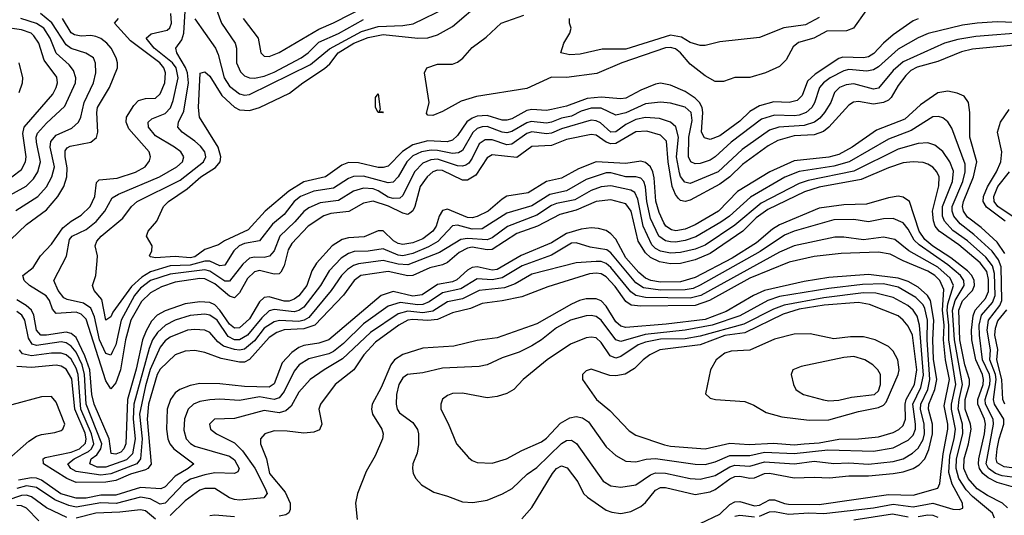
# Model space of a CAD drawing. Header units: inches. Extents: x 1308407 to 1441228, y 959628 to 1036311.
# Tile 96 of 256: x 1362622 to 1366598, y 986141 to 988145. Entities that reach past the tile are written whole.
import ezdxf

# ---------------------------------------------------------------- set-up
doc = ezdxf.new("R2010")
doc.units = ezdxf.units.IN
doc.header["$MEASUREMENT"] = 0
doc.layers.add('B3968', color=7, linetype='Continuous')

msp = doc.modelspace()

# ---------------------------------------------------------------- linework, layer by layer
at = {"layer": 'B3968', "color": 5}
for points, elevation in [([(1363364, 988330), (1363437.5, 988130), (1363492.9, 988050), (1363498.2, 988030), (1363497.2, 987970), (1363513.3, 987933.3), (1363530, 987918.3), (1363550, 987909.3), (1363570, 987908), (1363610, 987916.9), (1363650, 987932), (1363759.1, 987990), (1363787.4, 988010), (1363830, 988053.9), (1363910, 988089.1), (1364010, 988145.3)], 3160), ([(1366250, 988148.4), (1366230, 988139.9), (1366150, 988083.3), (1366110, 988049.5), (1366071.8, 988008.2), (1366050, 987994.3), (1366030, 987990.2), (1365946.6, 987993.4), (1365930, 987987.7), (1365835.1, 987924.9), (1365803.8, 987896.2), (1365782, 987838), (1365762.2, 987817.8), (1365730, 987809.7), (1365668, 987812), (1365610, 987796.4), (1365570, 987773.5), (1365530, 987734.2), (1365450, 987674.7), (1365410, 987660.6), (1365387.2, 987667.2), (1365375.8, 987690), (1365381.1, 987770), (1365377.6, 987790), (1365367, 987810), (1365350, 987827.3), (1365310, 987854.6), (1365250, 987879.7), (1365210, 987887.8), (1365190, 987884.6), (1365130, 987860.3), (1365070, 987827.2), (1365050, 987824.4), (1364970, 987831.3), (1364913.7, 987826.3), (1364830, 987795.4), (1364770, 987781), (1364750, 987777.9), (1364690, 987781.4), (1364670, 987777.4), (1364610, 987744.3), (1364590, 987738.6), (1364570, 987738.7), (1364510, 987757.7), (1364470, 987754.3), (1364450, 987747.1), (1364428.3, 987731.7), (1364390, 987676.1), (1364370, 987657.1), (1364348.8, 987651.2), (1364270, 987655.5), (1364210, 987638.7), (1364168.2, 987611.8), (1364110, 987553), (1364090, 987547.3), (1364070, 987547.7), (1363990, 987565.4), (1363950, 987567.2), (1363923.7, 987556.3), (1363856.6, 987510), (1363770, 987488.9), (1363709, 987451), (1363614.1, 987370), (1363544.8, 987295.2), (1363449.6, 987250.4), (1363425.3, 987234.7), (1363370, 987215.5), (1363330, 987186.4), (1363310, 987181.8), (1363250, 987187.8), (1363170, 987182.4), (1363150, 987186), (1363146.3, 987190), (1363155.4, 987210), (1363156.9, 987230), (1363134, 987270), (1363140.4, 987290), (1363175.3, 987330), (1363202.4, 987390), (1363222.7, 987410), (1363299.1, 987460.9), (1363354.1, 987510), (1363413, 987547), (1363431.2, 987570), (1363434.3, 987590), (1363423.2, 987630), (1363348.6, 987750), (1363343.8, 987790), (1363351.6, 987928.4), (1363370, 987933.9), (1363390, 987916.1), (1363438.6, 987838.6), (1363490, 987790.7), (1363510, 987780.1), (1363550, 987777.1), (1363590.6, 987790), (1363712.3, 987847.7), (1363765.4, 987890), (1363853.2, 987946.8), (1363874.1, 987965.9), (1363908.7, 988010), (1363971.6, 988050), (1364030, 988072.6), (1364090, 988084.8), (1364230, 988069.5), (1364270, 988071.7), (1364310, 988083.8), (1364370, 988117.6), (1364490, 988219.5)], 3120), ([(1363524.6, 988150), (1363585, 988070), (1363595.4, 988010), (1363610, 987997.6), (1363630, 987996.1), (1363670, 988012.1), (1363830, 988106.3), (1363890, 988131.3), (1364030, 988203.6)], 3180), ([(1362607.1, 987372.9), (1362695.4, 987430), (1362730, 987468.5), (1362752.1, 987510), (1362762.3, 987550), (1362745.2, 987630), (1362747.3, 987652.7), (1362770, 987678.4), (1362833.3, 987706.7), (1362859.6, 987730), (1362869.3, 987750.7), (1362882, 987810), (1362920.5, 987890), (1362929, 987930), (1362928.8, 987968.8), (1362920.3, 987990), (1362889.2, 988009.2), (1362830, 988027.7), (1362810, 988043.3), (1362751.7, 988131.7), (1362706.2, 988170)], 3240), ([(1366686.6, 988093.4), (1366483, 988077), (1366410, 988064.8), (1366357.1, 988050), (1366190, 987974.8), (1366150, 987939.4), (1366090, 987868.2), (1366070, 987863.4), (1365990, 987884.7), (1365959.4, 987880.6), (1365932.4, 987870), (1365912.3, 987850), (1365897.3, 987810), (1365872.8, 987770), (1365853.4, 987746.6), (1365832, 987730), (1365790, 987717.3), (1365687.4, 987710), (1365650, 987697.9), (1365540.3, 987619.7), (1365443, 987530), (1365330, 987482.1), (1365307.9, 987487.9), (1365290.9, 987510.9), (1365286.1, 987526.1), (1365274.2, 987590), (1365282, 987670), (1365271.6, 987711.6), (1365250.8, 987730.8), (1365205.3, 987745.3), (1365150, 987749.9), (1365110, 987741.3), (1365070, 987720.8), (1365030, 987691.2), (1365010, 987690.3), (1364967.7, 987727.7), (1364950, 987736.1), (1364930, 987737.8), (1364810, 987702.9), (1364770, 987686.2), (1364750, 987683.6), (1364690, 987691), (1364670, 987684), (1364610, 987642.1), (1364590, 987638.9), (1364530, 987659.4), (1364501.3, 987658.7), (1364477.7, 987642.3), (1364450, 987584.2), (1364435.3, 987564.7), (1364423.2, 987556.8), (1364410, 987551.9), (1364390, 987553.4), (1364310, 987580.5), (1364282, 987578), (1364250, 987565), (1364216.7, 987530), (1364170, 987433.6), (1364156.9, 987423.1), (1364130, 987421.3), (1364110, 987427.8), (1364070, 987453.5), (1364050, 987461.2), (1364010, 987463.4), (1363970, 987451.2), (1363910, 987414.2), (1363836.2, 987403.8), (1363790, 987383.7), (1363770, 987369.9), (1363733.1, 987326.9), (1363672.9, 987270), (1363649.5, 987210.5), (1363631.5, 987188.5), (1363610, 987183.1), (1363570, 987185.3), (1363550, 987180.9), (1363523, 987157), (1363470, 987087.7), (1363450, 987088.2), (1363390, 987127.6), (1363370, 987134.1), (1363230, 987116.1), (1363150, 987090.5), (1363110, 987059.8), (1363086.4, 987030), (1363032.2, 986930), (1363010, 986829.9), (1362997.2, 986802.8), (1362990, 986789.2), (1362970, 986796), (1362945, 986850), (1362923.6, 986943.6), (1362910, 986978.9), (1362879.4, 986999.4), (1362813.4, 987013.4), (1362800.7, 987020.7), (1362777, 987050), (1362760.2, 987090), (1362810.7, 987189.3), (1362823.3, 987256.7), (1362834.7, 987270), (1362890, 987296.7), (1362930.8, 987329.2), (1362965.4, 987370), (1362996.1, 987423.9), (1363021, 987439), (1363187, 987510), (1363257, 987550), (1363279, 987570), (1363285, 987590), (1363273.2, 987610), (1363247.6, 987630), (1363170, 987675.8), (1363142.7, 987710), (1363140.5, 987730), (1363155.9, 987744.1), (1363210, 987765.7), (1363231.3, 987788.7), (1363242.5, 987817.5), (1363262.7, 987910), (1363254.4, 987950), (1363239.7, 987970), (1363165.8, 988030), (1363133.2, 988070), (1363152.5, 988087.5), (1363217.1, 988102.9), (1363228.4, 988111.6), (1363235.6, 988130), (1363232.4, 988170)], 3160), ([(1366670, 988131.8), (1366570, 988136.3), (1366489.2, 988130.8), (1366430, 988123.1), (1366291.3, 988088.7), (1366250, 988071.4), (1366170, 988024.9), (1366090, 987953.9), (1366070, 987942), (1366043.4, 987936.6), (1365970, 987943.4), (1365950, 987938.3), (1365895.5, 987910), (1365867.9, 987890), (1365852.4, 987870), (1365831.9, 987808.1), (1365820.6, 987790), (1365797.6, 987770), (1365770, 987758.4), (1365750, 987755.7), (1365670, 987758.2), (1365618, 987742), (1365494.9, 987650), (1365430, 987589.6), (1365410, 987576.4), (1365370, 987563.4), (1365350, 987562.6), (1365332.7, 987570), (1365323.2, 987590), (1365324.7, 987670), (1365337.4, 987737.4), (1365333.2, 987770), (1365310, 987790.9), (1365250, 987806.8), (1365210, 987810.7), (1365150, 987804.9), (1365070, 987768), (1365030, 987759.2), (1364970, 987787.1), (1364930, 987786.7), (1364890, 987774.4), (1364850, 987755.1), (1364810, 987745.9), (1364770, 987730), (1364750, 987726.4), (1364687.1, 987732.9), (1364670, 987727.7), (1364610, 987692.3), (1364590, 987686.7), (1364570, 987689.3), (1364510, 987713.2), (1364490, 987712.1), (1364470, 987704.3), (1364451.6, 987688.4), (1364410, 987616.4), (1364394.1, 987605.9), (1364370, 987604), (1364310, 987616), (1364283.3, 987616.7), (1364244.1, 987610), (1364210, 987594.6), (1364185.4, 987570), (1364150, 987509.9), (1364130, 987488.3), (1364110, 987484.8), (1364010, 987511.5), (1363970, 987510.5), (1363950, 987503), (1363890, 987463.1), (1363810, 987451.9), (1363756.4, 987430), (1363730.1, 987410), (1363690, 987357.8), (1363642.5, 987317.5), (1363590, 987250.3), (1363530, 987239.6), (1363508, 987230), (1363487, 987210), (1363450, 987152.3), (1363430, 987149.1), (1363390, 987168.4), (1363370, 987168.9), (1363310, 987152.8), (1363229.9, 987150.1), (1363150, 987125.1), (1363116, 987104), (1363074, 987066), (1362997.8, 986962.2), (1362990, 986943.2), (1362970, 986929.8), (1362954.2, 987014.2), (1362923.5, 987050), (1362915.5, 987070), (1362929, 987110), (1362935.6, 987170), (1362936.5, 987190), (1362927.5, 987230), (1362934.1, 987250), (1362950.8, 987270), (1363038.1, 987341.9), (1363073.5, 987390), (1363096.1, 987410), (1363270, 987496.4), (1363363.8, 987570), (1363373.6, 987590), (1363369.5, 987610), (1363352.7, 987632.7), (1363330, 987654.1), (1363278.1, 987690), (1363261.2, 987710), (1363263.5, 987730), (1363284.5, 987775.5), (1363304, 987890), (1363299.2, 987930), (1363291.7, 987951.7), (1363256.7, 988010), (1363252.7, 988030), (1363276.4, 988063.6), (1363285.2, 988090), (1363290, 988179.1)], 3140), ([(1363330, 988147.7), (1363413, 988030), (1363424, 988004), (1363448.3, 987910), (1363470, 987876.3), (1363510, 987844.7), (1363530, 987840.1), (1363550, 987842.7), (1363796.3, 987963.7), (1363873, 988027), (1364003.1, 988096.9), (1364070, 988117), (1364170, 988120.6), (1364211.5, 988128.5), (1364350, 988195.3)], 3140), ([(1366039.1, 988180.9), (1365989.4, 988110), (1365961.1, 988098.9), (1365881.8, 988098.2), (1365829.5, 988070.5), (1365767.2, 988052.8), (1365745.5, 988034.5), (1365717.5, 987982.5), (1365690, 987955.6), (1365634.3, 987930), (1365570.6, 987910.6), (1365510, 987911.3), (1365464.8, 987895.2), (1365430, 987895.1), (1365390, 987917.5), (1365330, 987965.4), (1365290, 988010.9), (1365270, 988027.1), (1365250, 988032.2), (1365230, 988030.9), (1365054.3, 987970), (1364953.4, 987926.6), (1364830, 987910.9), (1364770, 987912.2), (1364670, 987866), (1364466.3, 987833.7), (1364405.3, 987814.7), (1364330, 987773.6), (1364290, 987757.4), (1364270, 987758.7), (1364265.1, 987765.1), (1364275.4, 987810), (1364257, 987930), (1364266.2, 987950), (1364310, 987964.8), (1364370, 987965.4), (1364390, 987972.3), (1364411.5, 987988.5), (1364450, 988031.6), (1364505.6, 988074.4), (1364566.4, 988130), (1364657.5, 988162.5)], 3080), ([(1362558.2, 987421.8), (1362647.7, 987472.3), (1362678.2, 987501.8), (1362695.9, 987530), (1362706.1, 987570), (1362689.7, 987650), (1362688.5, 987670), (1362693.7, 987686.3), (1362730, 987726.3), (1362805, 987795), (1362847.2, 987890), (1362848.8, 987910), (1362839.2, 987939.2), (1362821.5, 987961.5), (1362769.4, 988009.4), (1362745.1, 988070), (1362719.5, 988110), (1362690, 988129.1), (1362626.6, 988150)], 3260), ([(1362585.2, 987254.8), (1362650, 987317.2), (1362730, 987375.8), (1362776.4, 987430), (1362800.3, 987470), (1362813.1, 987510), (1362814.2, 987545.8), (1362805.7, 987590), (1362805.9, 987614.1), (1362813.9, 987626.1), (1362826.4, 987633.6), (1362909.9, 987650.1), (1362932, 987668), (1362937.8, 987690), (1362933.2, 987770), (1362936.8, 987790), (1362984.3, 987870), (1363016.6, 987950), (1363017.3, 987970), (1363011.7, 987990), (1362990.9, 988030), (1362974.1, 988050), (1362950, 988068.3), (1362930, 988076.1), (1362910, 988080.4), (1362870, 988077.9), (1362843.3, 988083.3), (1362830, 988091.6), (1362795.6, 988150)], 3220), ([(1366750, 988052.4), (1366470, 988025.8), (1366425.4, 988014.6), (1366330, 987975.1), (1366246.7, 987953.3), (1366221.4, 987938.6), (1366200.9, 987919.1), (1366170, 987878.3), (1366142, 987830), (1366130, 987818.8), (1366110, 987809.2), (1366070, 987803.6), (1366010, 987813.8), (1365989.1, 987810.9), (1365970, 987799), (1365889.8, 987710.2), (1365867.7, 987692.3), (1365830, 987678.7), (1365750, 987675.1), (1365683.4, 987656.6), (1365645.3, 987634.7), (1365540.7, 987559.3), (1365489.8, 987510), (1365450, 987480.1), (1365330, 987414.9), (1365310, 987409.3), (1365290, 987413.9), (1365282, 987422), (1365270, 987437.6), (1365256.9, 987470), (1365241.2, 987570), (1365234, 987654), (1365210, 987678.1), (1365154.3, 987694.3), (1365110, 987691.1), (1365030, 987644.3), (1365010, 987643.4), (1364990.4, 987650), (1364950, 987677.2), (1364930, 987681), (1364830, 987660.7), (1364770, 987635.8), (1364690, 987632.5), (1364630, 987587.5), (1364530, 987598), (1364510, 987586.7), (1364464.5, 987515.5), (1364430, 987496), (1364410, 987496.1), (1364330, 987535.6), (1364310, 987536.4), (1364290, 987530.2), (1364267.2, 987510), (1364238.7, 987470), (1364217.9, 987390), (1364210, 987371.7), (1364198, 987362), (1364190, 987357.7), (1364170, 987362.1), (1364111.1, 987391.1), (1364049, 987411), (1364010, 987403.4), (1363950.7, 987369.3), (1363878.5, 987361.5), (1363850, 987352), (1363786.7, 987310), (1363720.7, 987239.3), (1363706.2, 987213.8), (1363689.8, 987150.2), (1363676.4, 987123.6), (1363670, 987118), (1363650, 987115.5), (1363590, 987131.2), (1363570, 987126.1), (1363541.7, 987098.3), (1363510, 987040.9), (1363490, 987020.9), (1363470, 987026.7), (1363410, 987076.6), (1363370, 987097.6), (1363350, 987098.5), (1363250, 987083.2), (1363195.4, 987064.6), (1363150, 987040.6), (1363114.6, 987005.4), (1363071.4, 986930), (1363049.9, 986850.1), (1363028.9, 986730), (1363010, 986676.9), (1362990, 986653.2), (1362970, 986684.9), (1362890, 986934.4), (1362870, 986954.6), (1362850, 986962.7), (1362770, 986957.7), (1362754.4, 986974.4), (1362741.9, 987010), (1362729, 987029), (1362661.5, 987070), (1362639.9, 987090), (1362635.4, 987110), (1362676.6, 987143.4), (1362706.4, 987190), (1362750, 987237.6), (1362796.1, 987303.9), (1362830, 987330.7), (1362870, 987354.4), (1362906.9, 987390), (1362925.3, 987430), (1362932.9, 987487.1), (1362942.6, 987497.4), (1363015.7, 987504.3), (1363090, 987527.9), (1363129.1, 987550), (1363146.3, 987573.7), (1363151, 987590), (1363145.2, 987610), (1363063.3, 987703.3), (1363052.2, 987730), (1363053.9, 987750), (1363082.5, 987797.5), (1363102.2, 987817.8), (1363130, 987826.7), (1363170, 987827.7), (1363190, 987844.6), (1363207.8, 987890), (1363211.6, 987930), (1363204.7, 987950), (1363188.7, 987970), (1363070, 988058.6), (1363004.9, 988130), (1363021.5, 988150)], 3180), ([(1365850, 988153.4), (1365795.8, 988124.2), (1365708.5, 988111.5), (1365610, 988072.4), (1365450, 988055.7), (1365390, 988039.8), (1365370, 988039.8), (1365330, 988052.5), (1365294.3, 988074.3), (1365250, 988082.5), (1365070, 988024.8), (1364974.8, 988025.2), (1364884.9, 988004.9), (1364843.1, 988003.1), (1364807.6, 988010), (1364819.5, 988050), (1364844, 988090), (1364848.7, 988110), (1364842, 988130), (1364842, 988150)], 3060), ([(1362590.8, 987509.2), (1362630, 987539.6), (1362645.2, 987570), (1362648.2, 987590), (1362635, 987685), (1362640.2, 987710), (1362755.8, 987844.2), (1362769.9, 987870), (1362774.8, 987890), (1362772.1, 987912.1), (1362721.1, 987981.1), (1362698.8, 988050), (1362679.8, 988079.8), (1362668.7, 988090), (1362630, 988103.8), (1362554.9, 988114.9)], 3280), ([(1362619.4, 987850), (1362633.2, 987890), (1362634.7, 987910), (1362620.5, 987970)], 3320), ([(1366599.8, 987199.8), (1366570, 987245), (1366504.7, 987304.7), (1366450, 987346.6), (1366432.9, 987370), (1366429.5, 987390), (1366433.6, 987410), (1366474.2, 987510), (1366487.8, 987570), (1366459, 987670), (1366458.9, 987770), (1366454, 987810), (1366436.1, 987836.1), (1366408.2, 987848.2), (1366370, 987855.1), (1366330, 987848.6), (1366259.2, 987800.8), (1366197.2, 987742.8), (1366081.8, 987698.2), (1365983.6, 987630), (1365930, 987600.1), (1365890, 987588.3), (1365750, 987574.1), (1365651.1, 987530), (1365521.1, 987450), (1365444.6, 987370), (1365350, 987315.6), (1365310, 987297.7), (1365271.6, 987291.6), (1365254.8, 987294.8), (1365231.5, 987310), (1365223, 987323), (1365204.6, 987364.6), (1365191.3, 987411.3), (1365184.9, 987504.9), (1365179.3, 987530), (1365170, 987549.9), (1365150, 987567.3), (1365130, 987572.1), (1365070, 987563.9), (1364950, 987570), (1364878.8, 987541.2), (1364810, 987503.9), (1364749.3, 987490.7), (1364675.6, 987444.4), (1364590, 987430.7), (1364570, 987418.9), (1364513.3, 987370), (1364470, 987349.6), (1364450, 987343.8), (1364430, 987345), (1364350, 987379.3), (1364330, 987374), (1364316.1, 987350), (1364304.3, 987310), (1364291, 987290), (1364250, 987258.2), (1364210, 987242), (1364170, 987236.5), (1364150, 987239.7), (1364131.2, 987251.2), (1364090, 987290.7), (1364070, 987290.7), (1364013.6, 987266.4), (1363950, 987263.4), (1363924.1, 987255.9), (1363884.6, 987230), (1363820.2, 987159.8), (1363802.5, 987130), (1363781.2, 987070), (1363750, 987028.7), (1363730, 987014.3), (1363710, 987007.2), (1363690, 987007.3), (1363630, 987024.6), (1363610, 987021.2), (1363590, 987004), (1363550, 986934.9), (1363510, 986899.7), (1363490, 986898.2), (1363470, 986913.7), (1363430, 986970.7), (1363410, 986991.5), (1363390, 987001.5), (1363350, 987003.8), (1363290, 986996), (1363210, 986967.4), (1363177.7, 986950), (1363154.3, 986925.7), (1363132.6, 986887.4), (1363118.1, 986850), (1363092.4, 986732.4), (1363057.3, 986610), (1363050.2, 986430), (1363042.8, 986410), (1363030, 986395.9), (1363010, 986388), (1362991.7, 986391.7), (1362982.9, 986450), (1362923.1, 986590), (1362913.8, 986630), (1362904.8, 986730), (1362885.8, 986785.8), (1362850, 986860.2), (1362830, 986876), (1362810, 986881.2), (1362730, 986868.8), (1362708.1, 986870), (1362689.5, 986889.5), (1362679.1, 986950), (1362670.2, 986970.2), (1362648.9, 986990), (1362610, 987012)], 3220), ([(1366601.1, 987330), (1366526.7, 987386.7), (1366512.8, 987410), (1366513.7, 987430), (1366530, 987468.8), (1366567.3, 987530), (1366584.1, 987570), (1366588.2, 987610), (1366571.1, 987690), (1366583.4, 987730), (1366617.9, 987782.1)], 3180), ([(1366670, 986327.2), (1366597.1, 986337.1), (1366570, 986353.5), (1366565.9, 986370), (1366569.7, 986409.7), (1366577.2, 986450), (1366596.6, 986510), (1366595.8, 986530), (1366559, 986590), (1366554.8, 986610), (1366565.4, 986690), (1366562.2, 986710), (1366539.9, 986770), (1366542.3, 986810), (1366529.3, 986890), (1366535, 986930), (1366580.5, 986990), (1366588.8, 987010), (1366585.1, 987145.1), (1366574.2, 987174.2), (1366548.8, 987208.8), (1366475.7, 987275.7), (1366419.5, 987319.5), (1366394.6, 987350), (1366388, 987370), (1366388.2, 987390), (1366430.7, 987490), (1366440.7, 987530), (1366440.3, 987560.3), (1366386.5, 987706.5), (1366370, 987731.4), (1366350, 987747.7), (1366333.2, 987753.2), (1366310, 987752.1), (1366222.8, 987697.2), (1366130, 987661.2), (1365971.9, 987570), (1365910, 987552.6), (1365770, 987530.4), (1365712, 987508), (1365573.3, 987426.7), (1365489, 987351), (1365453.3, 987326.7), (1365353.1, 987266.9), (1365310, 987252.2), (1365270, 987245.1), (1365250, 987246.3), (1365230, 987250.7), (1365203.7, 987270), (1365170, 987341.5), (1365154.6, 987410), (1365149.3, 987469.3), (1365142.2, 987490), (1365130, 987503.9), (1365110, 987509.6), (1365070, 987508.9), (1365010, 987526), (1364990, 987526.1), (1364910, 987499.3), (1364830, 987452.8), (1364762.6, 987437.4), (1364690, 987391.7), (1364590, 987363), (1364490, 987299.7), (1364450, 987297.3), (1364390, 987314), (1364370, 987310.9), (1364311.3, 987248.7), (1364273.1, 987226.9), (1364210, 987200), (1364170, 987190.4), (1364150, 987192.3), (1364090, 987218.3), (1364030, 987209), (1363973, 987207), (1363950, 987200.1), (1363919.9, 987180.1), (1363871.5, 987130), (1363836.3, 987070), (1363770, 986982.7), (1363750, 986969.4), (1363730, 986963.7), (1363650, 986972.9), (1363630, 986967.4), (1363600.5, 986939.5), (1363542.2, 986870), (1363510, 986850.9), (1363490, 986850.8), (1363463.9, 986863.9), (1363419.1, 986930), (1363390, 986950.7), (1363370, 986953.8), (1363310, 986948.9), (1363249.9, 986930.1), (1363210.4, 986909.6), (1363179.1, 986880.9), (1363158.2, 986850), (1363145.1, 986814.9), (1363082.5, 986590), (1363080.7, 986530), (1363088.3, 986450), (1363077.4, 986390), (1363054, 986366), (1362970, 986336.2), (1362935.4, 986335.4), (1362906, 986350), (1362910.9, 986370), (1362933.7, 986386.3), (1362950.3, 986409.7), (1362953.4, 986430), (1362891.2, 986590), (1362884.3, 986710), (1362873.8, 986750), (1362850, 986800.1), (1362830, 986825.6), (1362810, 986837.9), (1362790, 986842.3), (1362690, 986828.1), (1362673, 986833), (1362658, 986858), (1362643, 986930), (1362630.7, 986950.7), (1362610, 986964.9)], 3240), ([(1366650, 986292.3), (1366590, 986300.7), (1366563, 986310), (1366534.5, 986330), (1366525.6, 986350), (1366555, 986510), (1366553.1, 986530), (1366523, 986590), (1366521, 986610), (1366540.4, 986670), (1366541.7, 986690), (1366538.1, 986710), (1366510.8, 986770), (1366497.5, 986870), (1366497.1, 986910), (1366506.5, 986950), (1366550, 987002.1), (1366560.9, 987030), (1366558.3, 987118.3), (1366550.8, 987150), (1366524.1, 987184.1), (1366450, 987250.6), (1366390, 987293.1), (1366356.5, 987330), (1366348.1, 987350), (1366348.6, 987390), (1366389.5, 987490), (1366392.7, 987532.7), (1366377.8, 987570), (1366350, 987612.2), (1366317.7, 987637.7), (1366290, 987647), (1366250, 987643.9), (1366170, 987620.9), (1365990, 987532.7), (1365806, 987494), (1365770, 987482.4), (1365616.6, 987403.4), (1365510, 987314), (1365390, 987233.5), (1365350, 987217), (1365290, 987203), (1365250, 987201.3), (1365210, 987209), (1365190, 987219.9), (1365174.9, 987234.9), (1365140.4, 987310), (1365118.7, 987418.7), (1365105.9, 987445.9), (1365090, 987455.2), (1365010, 987472.6), (1364970, 987468.8), (1364930, 987454.1), (1364863.5, 987416.5), (1364790, 987402.2), (1364770, 987393.8), (1364710, 987354), (1364591.4, 987308.6), (1364530, 987263), (1364510, 987254.2), (1364430, 987259.8), (1364404, 987256), (1364317, 987203), (1364190, 987154.3), (1364150, 987156.1), (1364090, 987170.8), (1363990, 987158.1), (1363970, 987150.8), (1363945.5, 987134.5), (1363921.9, 987110), (1363880.2, 987050), (1363790, 986941.2), (1363770.4, 986929.6), (1363750, 986924.6), (1363671.4, 986928.6), (1363650, 986923), (1363610, 986897.5), (1363570, 986846.3), (1363530, 986813.5), (1363510, 986809), (1363490, 986811), (1363445.1, 986825.1), (1363422.6, 986842.6), (1363390, 986880.9), (1363369.9, 986889.9), (1363330, 986893), (1363299.5, 986890), (1363230, 986861.3), (1363210, 986846.5), (1363190, 986820.4), (1363149.6, 986730.4), (1363130, 986664.9), (1363106.4, 986550), (1363116.7, 986450), (1363110.4, 986369.6), (1363094.6, 986350), (1363078, 986342), (1362990, 986309.2), (1362950, 986303.9), (1362850, 986318.4), (1362828.3, 986330), (1362817.2, 986350), (1362841.5, 986370), (1362900.1, 986399.9), (1362912.6, 986410), (1362921.2, 986430), (1362912.7, 986470), (1362869.5, 986570), (1362857.8, 986710), (1362850, 986736.7), (1362830, 986772.5), (1362810, 986789.9), (1362790, 986797), (1362750, 986797.2), (1362670, 986785.3), (1362634.1, 986794.1), (1362621.2, 986810)], 3260), ([(1366635.7, 986255.7), (1366570, 986274.6), (1366533.4, 986293.4), (1366511.9, 986310), (1366498.4, 986330), (1366493.6, 986350), (1366495.4, 986370), (1366517.8, 986470), (1366522.1, 986510), (1366518.2, 986530), (1366491.8, 986590), (1366491, 986610), (1366512.6, 986670), (1366514.3, 986690), (1366510.3, 986710), (1366483.9, 986770), (1366467.2, 986850), (1366465.3, 986890), (1366472.1, 986947.9), (1366480.4, 986970), (1366522.5, 987017.5), (1366534.6, 987045.4), (1366534.3, 987094.3), (1366527.3, 987127.3), (1366501.3, 987161.3), (1366415.1, 987235.1), (1366335.1, 987290), (1366319.6, 987310), (1366312.2, 987332.2), (1366308.7, 987370), (1366333.3, 987473.3), (1366334.9, 987510), (1366326.3, 987530), (1366310, 987547.9), (1366290, 987561), (1366270, 987567.4), (1366230, 987570.3), (1366190, 987566), (1366130, 987545.6), (1366020.9, 987499.1), (1365850, 987467.3), (1365791.5, 987448.5), (1365643.2, 987376.8), (1365596.9, 987343.1), (1365542.9, 987290), (1365410, 987199.9), (1365350, 987173.8), (1365290, 987159.7), (1365250, 987158.2), (1365205.2, 987165.2), (1365170, 987183), (1365150, 987202.8), (1365120.1, 987250), (1365091.1, 987371.1), (1365070, 987399.9), (1365010, 987415.8), (1364950, 987409.5), (1364870, 987375.1), (1364802.8, 987357.2), (1364713.8, 987310), (1364630, 987280.3), (1364530, 987216), (1364510, 987214.1), (1364450, 987224.8), (1364430, 987221.7), (1364396.2, 987203.8), (1364350, 987162.9), (1364330, 987153.2), (1364277.8, 987142.2), (1364210, 987110.5), (1364190, 987109.7), (1364110, 987127.2), (1364000.1, 987110), (1363973, 987090), (1363930, 987031.8), (1363814, 986910), (1363770, 986894.4), (1363690, 986890.7), (1363660, 986880), (1363630, 986859.8), (1363550, 986770.6), (1363530, 986759.9), (1363510, 986759.8), (1363435.1, 986775.1), (1363370, 986799), (1363330, 986808), (1363290, 986805.2), (1363250.6, 986789.4), (1363190, 986731.6), (1363176.7, 986710), (1363141.9, 986590), (1363136.4, 986530), (1363152.5, 986347.5), (1363139.5, 986330), (1363130, 986324.6), (1363070, 986307.9), (1363010, 986282.6), (1362970, 986275.6), (1362850, 986273.3), (1362813, 986290), (1362718.9, 986350), (1362716.7, 986370), (1362725.5, 986374.5), (1362830, 986396.2), (1362863.5, 986410), (1362887.4, 986432.6), (1362891.1, 986450), (1362886.5, 986473.5), (1362844.9, 986570), (1362832.3, 986692.3), (1362810, 986732.7), (1362790, 986744.2), (1362770, 986748.2), (1362670, 986738.3), (1362610, 986742.4)], 3280), ([(1366653.6, 987333.6), (1366572, 987390), (1366557.8, 987410), (1366556.6, 987430), (1366571.5, 987470), (1366619.4, 987530)], 3160), ([(1366611.3, 986171.3), (1366590.4, 986190.4), (1366530, 986221.1), (1366489, 986249), (1366452.7, 986290), (1366435.4, 986330), (1366436.7, 986370), (1366454, 986430), (1366464.4, 986490), (1366461.6, 986510), (1366440.3, 986570), (1366440.6, 986610), (1366457.9, 986670), (1366457.3, 986690), (1366438.7, 986750), (1366419.3, 986850), (1366415.3, 986970), (1366430, 987008), (1366469.7, 987050), (1366477.9, 987070), (1366476.3, 987090), (1366466.8, 987110), (1366449, 987130), (1366382.5, 987182.5), (1366310, 987229.3), (1366276.8, 987256.8), (1366254.9, 987290), (1366215, 987410), (1366190, 987427.2), (1366170, 987430.7), (1366130, 987424.3), (1366041.7, 987398.3), (1365950, 987395.6), (1365850, 987383.2), (1365690, 987315.6), (1365661.9, 987298.1), (1365597, 987243), (1365499.4, 987180.6), (1365350, 987102.2), (1365290, 987084.4), (1365210, 987083.5), (1365170.6, 987090.6), (1365150, 987099.5), (1365122.3, 987122.3), (1365070, 987181.9), (1365030, 987257.9), (1365010, 987279.2), (1364990, 987292), (1364960.2, 987300.2), (1364930, 987302.7), (1364890, 987298.1), (1364830, 987280.9), (1364770, 987243.2), (1364647.9, 987192.1), (1364550, 987135.4), (1364530, 987132.8), (1364470, 987146.3), (1364450, 987143.1), (1364430, 987132.5), (1364387.3, 987092.7), (1364370, 987084.9), (1364310, 987074.4), (1364247.5, 987032.5), (1364210, 987027.4), (1364130, 987045.5), (1364081.7, 987030), (1363870, 986850.7), (1363830, 986836.8), (1363770, 986827.8), (1363750, 986819.4), (1363721.2, 986798.8), (1363682.5, 986757.5), (1363650, 986673.3), (1363630, 986659.9), (1363530, 986661.5), (1363430, 986672.8), (1363350, 986674.7), (1363310, 986666.2), (1363269.5, 986650.5), (1363250, 986636.9), (1363230.5, 986610), (1363217.4, 986570), (1363215.5, 986490), (1363220.5, 986450), (1363228.1, 986430), (1363244.6, 986410), (1363325, 986350), (1363302.2, 986330), (1363250, 986299.7), (1363210, 986257), (1363192.1, 986247.9), (1363110, 986253.4), (1363010, 986222.1), (1362950, 986222.8), (1362890, 986210.8), (1362850, 986210), (1362788, 986228), (1362710, 986283.9), (1362690, 986291.7), (1362670, 986293.2), (1362617.1, 986282.9)], 3320), ([(1366559, 986130), (1366550.9, 986150), (1366470, 986216.7), (1366444.4, 986244.4), (1366415, 986290), (1366404.2, 986330), (1366405.5, 986370), (1366430.9, 986470), (1366428.9, 986510), (1366412.2, 986572.2), (1366415.7, 986610), (1366430.1, 986670), (1366397, 986850), (1366388.9, 986970), (1366399.4, 987010), (1366435.8, 987070), (1366434.5, 987090), (1366420.8, 987110), (1366370, 987154.1), (1366254.3, 987234.3), (1366233.9, 987253.9), (1366210, 987297.7), (1366190, 987323.3), (1366150, 987340.6), (1366110, 987340.1), (1366050, 987327.9), (1365990, 987336.6), (1365910, 987336.2), (1365750, 987290.2), (1365710, 987273.4), (1365612.7, 987207.3), (1365370, 987072.1), (1365341.3, 987058.7), (1365310, 987052.7), (1365210, 987050.8), (1365141.2, 987061.2), (1365110, 987081.2), (1365010, 987202.6), (1364993.8, 987213.8), (1364925.7, 987225.7), (1364870, 987242.3), (1364850, 987240.9), (1364770, 987193.2), (1364651.5, 987150), (1364570, 987101), (1364530, 987093.2), (1364470, 987096.5), (1364403.4, 987056.6), (1364330, 987040.5), (1364276.3, 987003.7), (1364250, 986994), (1364230, 986992.5), (1364158, 987002), (1364110, 986986.7), (1364010, 986915.4), (1363930, 986836.4), (1363890, 986803.4), (1363870, 986794), (1363790, 986774.4), (1363751, 986750), (1363730, 986724.2), (1363690, 986641.6), (1363670, 986615.6), (1363650, 986610), (1363590, 986619.6), (1363510, 986605.1), (1363430, 986610.6), (1363390, 986608.5), (1363350, 986601.8), (1363324.4, 986590), (1363302.7, 986570), (1363288.1, 986531.9), (1363285, 986485), (1363295, 986450), (1363311.5, 986431.5), (1363330, 986421.1), (1363470, 986381), (1363490, 986366.2), (1363508.1, 986330), (1363502.6, 986317.4), (1363490.1, 986309.9), (1363410, 986312.5), (1363370, 986305.5), (1363312.3, 986287.7), (1363285.6, 986270), (1363210, 986189.9), (1363190, 986186.2), (1363148.6, 986208.6), (1363110, 986214.4), (1363011.1, 986188.9), (1362950, 986192.2), (1362850, 986174.8), (1362820.9, 986180.9), (1362764.3, 986204.3), (1362690, 986254.1), (1362650, 986260.8), (1362610.1, 986250)], 3340), ([(1365610, 986137.9), (1365650, 986155.6), (1365670, 986157.4), (1365726.5, 986146.5), (1365808.7, 986151.3), (1365870, 986149), (1366070, 986171.5), (1366150, 986185.9), (1366230, 986175.2), (1366310, 986189.8), (1366390, 986166.4), (1366415.6, 986164.4), (1366430.4, 986169.6), (1366429.3, 986190), (1366387.4, 986267.4), (1366374.7, 986314.7), (1366377.9, 986382.1), (1366395.3, 986450), (1366400.6, 986490), (1366384.6, 986570), (1366384.7, 986590), (1366402.4, 986670), (1366374.6, 986850), (1366374.8, 986910), (1366367.3, 986970), (1366370, 986996.3), (1366392.5, 987070), (1366379.4, 987099.4), (1366330, 987144.3), (1366212.9, 987210), (1366156.5, 987256.5), (1366110, 987265.1), (1366030, 987255.1), (1365950, 987266.1), (1365913.8, 987266.2), (1365750, 987230.2), (1365690, 987204.8), (1365372.8, 987030), (1365330, 987019.6), (1365150, 987021.7), (1365110, 987029.7), (1365090, 987044.4), (1365010, 987142.5), (1364990, 987159.7), (1364970, 987166.9), (1364950, 987167.8), (1364870, 987161.5), (1364690, 987115.4), (1364623.1, 987076.9), (1364579.6, 987060.4), (1364477.3, 987050), (1364410, 987016.1), (1364350, 987004.8), (1364290, 986966.2), (1364250, 986959.9), (1364190, 986965.9), (1364150, 986955.6), (1364039.4, 986880.6), (1363926.3, 986773.7), (1363852.3, 986730), (1363795.8, 986690), (1363750, 986639.2), (1363717.9, 986582.1), (1363696.3, 986563.7), (1363670, 986554.9), (1363610, 986565), (1363490, 986532.1), (1363408.9, 986530), (1363388.6, 986510), (1363392.3, 986490), (1363416.9, 986470), (1363490, 986434.6), (1363521.8, 986401.8), (1363571.4, 986331.4), (1363613, 986250), (1363622, 986230), (1363608.4, 986211.6), (1363510, 986203), (1363490, 986204.9), (1363470, 986211.7), (1363410, 986249.9), (1363370, 986249.9), (1363350, 986242.3), (1363290, 986199.8), (1363230, 986141.1)], 3360), ([(1365370, 986108.3), (1365450, 986145.7), (1365490, 986184.4), (1365510, 986196.4), (1365530, 986197.6), (1365590, 986179.3), (1365610, 986182.7), (1365650, 986204.1), (1365670, 986204.1), (1365710, 986188.5), (1365726.8, 986186.8), (1365850, 986185.6), (1366130, 986225.1), (1366230, 986222.7), (1366329.3, 986250.7), (1366338.6, 986270), (1366351.1, 986390), (1366370.7, 986490), (1366370.7, 986510), (1366356.1, 986583.9), (1366376.3, 986690), (1366360.8, 986770), (1366352.7, 986850), (1366355.2, 986910), (1366348.4, 986970), (1366354, 987054), (1366337.4, 987090), (1366317.8, 987110), (1366290, 987127.8), (1366189.3, 987170), (1366137.4, 987197.4), (1366090, 987205.6), (1365939.9, 987200.1), (1365830, 987186.8), (1365730, 987165), (1365570, 987099.3), (1365408.3, 987010), (1365349.3, 986989.3), (1365130, 986986.3), (1365091.2, 986991.2), (1365070, 987005), (1365026.5, 987066.5), (1364990, 987105.4), (1364970, 987116.9), (1364950, 987120.2), (1364923.1, 987116.9), (1364755.1, 987064.9), (1364650, 987024.9), (1364570, 987007.7), (1364490, 986998.1), (1364443.3, 986976.7), (1364370, 986959.2), (1364310, 986933.4), (1364271, 986929), (1364210, 986933.2), (1364189.7, 986930.3), (1364153.3, 986910), (1364059.5, 986840.5), (1364011.6, 986790), (1363971, 986729), (1363896.2, 986670), (1363837.5, 986590), (1363830.1, 986570), (1363842.8, 986510), (1363833.4, 986486.6), (1363810, 986477.8), (1363770, 986472.7), (1363702, 986482), (1363650, 986482.4), (1363611.6, 986470), (1363595, 986450), (1363594.6, 986430), (1363618.5, 986370), (1363630.5, 986310), (1363694.3, 986234.3), (1363714.9, 986190), (1363715, 986165), (1363709.2, 986150.8), (1363697, 986143), (1363670, 986138.4)], 3380), ([(1364650, 986127.1), (1364690, 986173.3), (1364773.9, 986310), (1364790, 986330.6), (1364810, 986341), (1364833.1, 986333.1), (1364876.5, 986276.5), (1364899.6, 986230), (1364914.5, 986214.5), (1364990, 986162.8), (1365013.7, 986153.7), (1365050, 986148.7), (1365090, 986156.6), (1365130, 986176.6), (1365150, 986192.5), (1365190, 986243.4), (1365210, 986253.6), (1365230, 986253.8), (1365350, 986225.6), (1365410, 986236.1), (1365430, 986245.5), (1365490, 986289.3), (1365510, 986297.9), (1365530, 986299.7), (1365570, 986290.8), (1365590, 986293.3), (1365630, 986310.3), (1365650, 986311.8), (1365750, 986292.9), (1365830, 986296.1), (1365892.9, 986292.9), (1365970, 986301.4), (1366050, 986300.7), (1366149.1, 986310.9), (1366190, 986317.4), (1366229.6, 986330.4), (1366254.7, 986345.3), (1366276.9, 986370), (1366293.3, 986406.7), (1366308.1, 986470), (1366307.9, 986510), (1366292.5, 986570), (1366293.2, 986590), (1366317.8, 986650), (1366325.4, 986690), (1366312.1, 986772.1), (1366309.5, 986850), (1366313.9, 986930), (1366300.9, 987010), (1366288.7, 987030), (1366250, 987062.8), (1366210, 987086.7), (1366170, 987100.4), (1366050, 987114.1), (1365890, 987102), (1365790, 987086.6), (1365630.5, 987049.5), (1365585.9, 987030), (1365474.5, 986965.5), (1365390, 986933.1), (1365233.4, 986913.4), (1365070, 986900.3), (1365050, 986905.2), (1365030, 986922.7), (1364990, 986986.4), (1364970, 987007.9), (1364950, 987016.6), (1364910, 987016.1), (1364882.5, 987010), (1364850, 986995.4), (1364710, 986915.2), (1364550, 986858.7), (1364470, 986848.5), (1364375.2, 986824.8), (1364250, 986817.3), (1364170, 986791.8), (1364135.5, 986770), (1364120.5, 986750), (1364082, 986658), (1364046.2, 986590), (1364043.1, 986570), (1364047, 986550), (1364084.8, 986490), (1364090.1, 986470), (1364087.1, 986450), (1364058, 986382), (1364021.5, 986318.5), (1363986.3, 986230), (1363978, 986190), (1363984.8, 986124.8)], 3420), ([(1366600.6, 986590), (1366592, 986610), (1366588.8, 986690), (1366568, 986770), (1366571.9, 986811.9), (1366560.1, 986870), (1366562.4, 986897.6), (1366572.7, 986927.3), (1366608.1, 986971.9)], 3220), ([(1362554.8, 986350), (1362659, 986441), (1362690, 986460.9), (1362710, 986467.9), (1362764.5, 986475.5), (1362790, 986484.8), (1362796.9, 986490), (1362803.8, 986510), (1362770, 986598.9), (1362750, 986621.6), (1362710, 986619.9), (1362590, 986588)], 3320), ([(1362812.8, 986132.8), (1362730, 986171.1), (1362670, 986215.7), (1362650, 986222.1), (1362630, 986221.4), (1362570, 986200.7)], 3360), ([(1362699.5, 986119.5), (1362650, 986170.8), (1362630, 986180.3), (1362610, 986181.2)], 3380), ([(1363170, 986126.2), (1363130, 986159.3), (1363110, 986163.4), (1363026.2, 986153.8), (1362930, 986150.2), (1362850, 986130.4)], 3360), ([(1363490, 986135.3), (1363410, 986141.5), (1363390, 986138.7)], 3380), ([(1365510, 986138.5), (1365530, 986142), (1365590, 986134.9)], 3360), ([(1365990, 986123.5), (1366147.1, 986147.1), (1366210, 986134.7)], 3340), ([(1366250, 986136.1), (1366290, 986143.9), (1366310, 986142.5), (1366330, 986134.4)], 3340)]:
    msp.add_lwpolyline(points, dxfattribs=dict(at, elevation=elevation))
for points, elevation in [([(1364072.7, 987772.7), (1364087.3, 987772.7), (1364090, 987768.7), (1364070, 987769.4), (1364059.3, 987790), (1364059, 987830), (1364070, 987844.7), (1364078.5, 987781.5)], 3080), ([(1366110, 987076.4), (1366025.8, 987074.2), (1365890, 987057.9), (1365690, 987025.5), (1365643.6, 987010), (1365530, 986947.9), (1365418, 986910), (1365310, 986889), (1365148, 986872), (1365050, 986844), (1365029.9, 986850), (1364970, 986929.9), (1364950, 986944.8), (1364930, 986949.5), (1364910, 986947.9), (1364846.4, 986930), (1364790, 986898.6), (1364730, 986850.4), (1364690, 986825.9), (1364639.4, 986800.6), (1364570, 986778), (1364510, 986749.2), (1364477.3, 986742.7), (1364330, 986735.8), (1364250, 986717.7), (1364188.4, 986710), (1364170, 986696.7), (1364153.6, 986670), (1364144.4, 986630), (1364142.4, 986590), (1364146.2, 986570), (1364155.7, 986555.7), (1364210, 986517.1), (1364228.6, 986488.6), (1364233.3, 986470), (1364232.8, 986427.2), (1364226.9, 986393.1), (1364209.1, 986350), (1364208, 986330), (1364211.5, 986310), (1364221.7, 986290), (1364244.3, 986264.3), (1364294.8, 986234.8), (1364350, 986219.2), (1364410, 986195.2), (1364452.7, 986192.7), (1364510, 986203), (1364571.7, 986228.3), (1364610.8, 986250), (1364671.9, 986308.1), (1364710, 986334.2), (1364810, 986431), (1364830, 986444), (1364850, 986444.5), (1364871, 986431), (1364978.9, 986278.9), (1365010, 986260.8), (1365050, 986255), (1365110, 986264.1), (1365170, 986305.3), (1365190, 986312.7), (1365230, 986311.7), (1365330, 986290.4), (1365370, 986287.3), (1365430, 986302.2), (1365490, 986337.3), (1365510, 986344.1), (1365570, 986339.9), (1365630, 986356.9), (1365750.5, 986349.5), (1365830, 986359.8), (1365910, 986350.6), (1365970, 986353.9), (1366050, 986348.4), (1366150, 986359), (1366190, 986370.1), (1366228, 986392), (1366250, 986412.7), (1366270, 986447.1), (1366275.6, 986470), (1366275.2, 986510), (1366260, 986570), (1366260.8, 986590), (1366289.4, 986650), (1366298.2, 986690), (1366286.3, 986850), (1366288.8, 986930), (1366277.2, 986977.2), (1366270, 986992.2), (1366241.5, 987021.5), (1366170, 987063.4)], 3440), ([(1366030, 987040.7), (1365870, 987020.1), (1365709.4, 986990.6), (1365665.9, 986974.1), (1365545.9, 986914.1), (1365370, 986865.7), (1365310, 986855.3), (1365210, 986852.7), (1365150, 986840.8), (1365119.7, 986830), (1365050, 986783), (1365030, 986776.3), (1365006.3, 986786.3), (1364970, 986839.6), (1364950, 986858.2), (1364930, 986862), (1364910, 986858.3), (1364846.3, 986833.7), (1364751.6, 986770), (1364655.2, 986690), (1364617.7, 986650), (1364590, 986633.5), (1364550, 986621), (1364510, 986616.3), (1364410, 986634.4), (1364370, 986633.2), (1364350, 986625.8), (1364329.5, 986610.5), (1364322.2, 986590), (1364322.7, 986570), (1364352.7, 986512.7), (1364386, 986430), (1364434.7, 986374.7), (1364450, 986362.4), (1364470, 986355), (1364530, 986352.5), (1364588.2, 986370), (1364650, 986403.5), (1364730, 986438), (1364750, 986452.9), (1364806.6, 986513.4), (1364844.3, 986535.7), (1364870, 986541.1), (1364895.5, 986535.5), (1364919.2, 986519.2), (1364990, 986417.6), (1365030, 986383.2), (1365070, 986360.8), (1365110, 986357.9), (1365151.8, 986368.2), (1365189.6, 986370.4), (1365350, 986348), (1365390, 986347), (1365430, 986357.6), (1365490, 986383.3), (1365570, 986383.4), (1365630, 986395.9), (1365750, 986391.6), (1365885.7, 986405.7), (1366070, 986400.6), (1366150, 986414.4), (1366210, 986445.7), (1366230, 986465.8), (1366239, 986490), (1366240.2, 986510), (1366229, 986590), (1366261.8, 986658.2), (1366271.6, 986708.4), (1366256.2, 986910), (1366245.8, 986945.8), (1366230.9, 986970), (1366208.4, 986990), (1366150, 987021.5), (1366078.9, 987038.9)], 3460), ([(1366010, 987000.9), (1365870.3, 986990.3), (1365770, 986974.3), (1365705, 986955), (1365550, 986879.5), (1365470, 986867.9), (1365370, 986830), (1365207.7, 986810), (1365166.5, 986790), (1365139.3, 986770), (1365105.5, 986734.5), (1365067.8, 986712.2), (1365030, 986704.7), (1365005.8, 986705.8), (1364930, 986732), (1364910, 986725.6), (1364894.4, 986710), (1364894.4, 986690), (1364951, 986610), (1365004.8, 986564.8), (1365082.9, 986482.9), (1365110, 986465.8), (1365225.9, 986425.9), (1365250, 986420.6), (1365390, 986410.1), (1365490, 986433.1), (1365568.2, 986428.2), (1365666.6, 986433.4), (1365750, 986426.7), (1365790, 986429.7), (1365850, 986434.9), (1365930, 986449.3), (1366010, 986451), (1366090, 986458.9), (1366150, 986476.3), (1366172.1, 986487.9), (1366190, 986504.2), (1366199.4, 986530), (1366197.8, 986590), (1366201.8, 986610), (1366235.2, 986670), (1366245.4, 986730), (1366227, 986870), (1366210, 986905.6), (1366190, 986930.7), (1366170, 986947), (1366054, 986994)], 3480), ([(1365814.5, 986874.5), (1365750, 986873.2), (1365670, 986852.9), (1365570, 986808.3), (1365494.8, 986805.2), (1365470, 986796.7), (1365434.8, 986770), (1365412, 986730), (1365392.2, 986632.2), (1365410, 986615.3), (1365432, 986610), (1365550, 986601.7), (1365587, 986587), (1365636.6, 986556.6), (1365700, 986540), (1365810, 986526.5), (1365890, 986526.9), (1366010, 986561.4), (1366090, 986576.5), (1366110, 986586.4), (1366121.7, 986598.3), (1366169.9, 986710), (1366173.2, 986730), (1366167.7, 986770), (1366150, 986805.2), (1366130, 986824.3), (1366076.5, 986850), (1366030, 986862.4), (1365976.9, 986863.1), (1365910, 986855.2)], 3520), ([(1365990, 986782.7), (1365950, 986778.9), (1365777.7, 986742.3), (1365744, 986730), (1365738, 986710), (1365746.7, 986670), (1365756.4, 986650), (1365770, 986640.3), (1365788, 986630), (1365867.6, 986607.6), (1365890, 986603.9), (1365930, 986606.8), (1365981.6, 986618.4), (1366074, 986630), (1366090, 986645), (1366098.2, 986670), (1366098.1, 986710), (1366087.3, 986730), (1366066.8, 986750), (1366034.8, 986770)], 3540)]:
    msp.add_lwpolyline(points, close=True, dxfattribs=dict(at, elevation=elevation))

doc.saveas('drawing.dxf')
